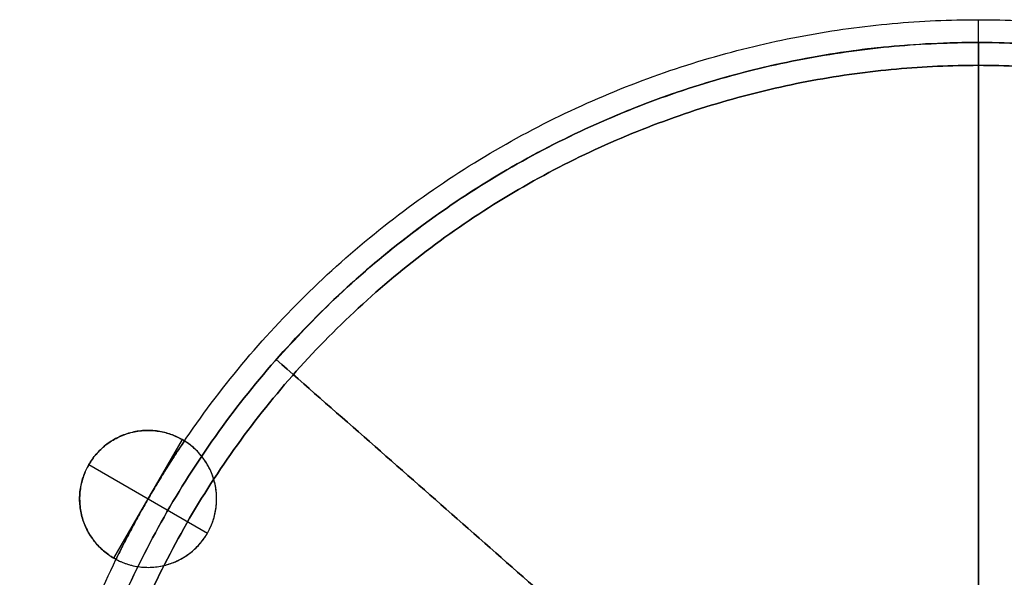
# Model space of a CAD drawing. Header units: millimetres. Extents: x -210 to 210, y -225 to 210.
# Tile 3 of 4: x -210 to 6, y 88 to 210. Entities that reach past the tile are written whole.
import ezdxf

# ---------------------------------------------------------------- set-up
doc = ezdxf.new("R2010")
doc.units = ezdxf.units.MM
doc.header["$MEASUREMENT"] = 0
doc.layers.add('Arc coffee table small', color=7, linetype='Continuous', true_color=0x6e9a42)

msp = doc.modelspace()

# ---------------------------------------------------------------- linework, layer by layer
at = {"layer": 'Arc coffee table small'}
for p, q in [((0, -210, 313.75), (0, 210, 313.75)), ((0, 200, 448.75), (0, 210, 448.75)), ((0, 200, 433.75), (0, 205, 433.75)), ((0, 200, 443.75), (0, 205, 443.75)), ((0, -200, 323.75), (0, 200, 323.75)), ((-189.37, 92.01, 381.25), (-174.37, 117.99, 381.25)), ((-189.37, 92.01, -1.25), (-174.37, 117.99, -1.25)), ((-194.86, 112.5, 381.25), (-181.87, 105, 381.25)), ((-194.86, 112.5, -1.25), (-168.87, 97.5, -1.25))]:
    msp.add_line(p, q, dxfattribs=at)
for points, weights, knots in [([(210, 0, 313.75), (210, 210, 313.75), (0, 210, 313.75), (-210, 210, 313.75), (-210, 0, 313.75), (-210, -210, 313.75), (0, -210, 313.75), (210, -210, 313.75), (210, 0, 313.75)], [1, 0.707106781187, 1, 0.707106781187, 1, 0.707106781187, 1, 0.707106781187, 1], [0, 0, 0, 329.867229, 329.867229, 659.734457, 659.734457, 989.601686, 989.601686, 1319.468915, 1319.468915, 1319.468915]), ([(210, 0, 448.75), (210, 210, 448.75), (0, 210, 448.75), (-210, 210, 448.75), (-210, 0, 448.75), (-210, -210, 448.75), (0, -210, 448.75), (210, -210, 448.75), (210, 0, 448.75)], [1, 0.707106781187, 1, 0.707106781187, 1, 0.707106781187, 1, 0.707106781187, 1], [0, 0, 0, 329.867229, 329.867229, 659.734457, 659.734457, 989.601686, 989.601686, 1319.468915, 1319.468915, 1319.468915]), ([(210, 0, 381.25), (210, 210, 381.25), (0, 210, 381.25), (-210, 210, 381.25), (-210, 0, 381.25), (-210, -210, 381.25), (0, -210, 381.25), (210, -210, 381.25), (210, 0, 381.25)], [1, 0.707106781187, 1, 0.707106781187, 1, 0.707106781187, 1, 0.707106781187, 1], [0, 0, 0, 329.867229, 329.867229, 659.734457, 659.734457, 989.601686, 989.601686, 1319.468915, 1319.468915, 1319.468915]), ([(205, 0, 433.75), (205, 205, 433.75), (0, 205, 433.75), (-205, 205, 433.75), (-205, 0, 433.75), (-205, -205, 433.75), (0, -205, 433.75), (205, -205, 433.75), (205, 0, 433.75)], [1, 0.707106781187, 1, 0.707106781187, 1, 0.707106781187, 1, 0.707106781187, 1], [0, 0, 0, 314.159265, 314.159265, 628.318531, 628.318531, 942.477796, 942.477796, 1256.637061, 1256.637061, 1256.637061]), ([(205, 0, 443.75), (205, 205, 443.75), (0, 205, 443.75), (-205, 205, 443.75), (-205, 0, 443.75), (-205, -205, 443.75), (0, -205, 443.75), (205, -205, 443.75), (205, 0, 443.75)], [1, 0.707106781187, 1, 0.707106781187, 1, 0.707106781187, 1, 0.707106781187, 1], [0, 0, 0, 314.159265, 314.159265, 628.318531, 628.318531, 942.477796, 942.477796, 1256.637061, 1256.637061, 1256.637061]), ([(205, 0, 438.75), (205, 205, 438.75), (0, 205, 438.75), (-205, 205, 438.75), (-205, 0, 438.75), (-205, -205, 438.75), (0, -205, 438.75), (205, -205, 438.75), (205, 0, 438.75)], [1, 0.707106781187, 1, 0.707106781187, 1, 0.707106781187, 1, 0.707106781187, 1], [0, 0, 0, 314.159265, 314.159265, 628.318531, 628.318531, 942.477796, 942.477796, 1256.637061, 1256.637061, 1256.637061]), ([(0, 205, 418.75), (-205, 205, 418.75), (-205, 0, 418.75), (-205, -205, 418.75), (0, -205, 418.75)], [1, 0.707106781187, 1, 0.707106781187, 1], [314.159265, 314.159265, 314.159265, 628.318531, 628.318531, 942.477796, 942.477796, 942.477796]), ([(0, 205, 428.75), (-205, 205, 428.75), (-205, 0, 428.75), (-205, -205, 428.75), (0, -205, 428.75)], [1, 0.707106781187, 1, 0.707106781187, 1], [314.159265, 314.159265, 314.159265, 628.318531, 628.318531, 942.477796, 942.477796, 942.477796]), ([(200, 0, 323.75), (200, 200, 323.75), (0, 200, 323.75), (-200, 200, 323.75), (-200, 0, 323.75), (-200, -200, 323.75), (0, -200, 323.75), (200, -200, 323.75), (200, 0, 323.75)], [1, 0.707106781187, 1, 0.707106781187, 1, 0.707106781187, 1, 0.707106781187, 1], [0, 0, 0, 329.867229, 329.867229, 659.734457, 659.734457, 989.601686, 989.601686, 1319.468915, 1319.468915, 1319.468915]), ([(200, 0, 327.75), (200, 200, 327.75), (0, 200, 327.75), (-200, 200, 327.75), (-200, 0, 327.75), (-200, -200, 327.75), (0, -200, 327.75), (200, -200, 327.75), (200, 0, 327.75)], [1, 0.707106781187, 1, 0.707106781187, 1, 0.707106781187, 1, 0.707106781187, 1], [0, 0, 0, 329.867229, 329.867229, 659.734457, 659.734457, 989.601686, 989.601686, 1319.468915, 1319.468915, 1319.468915]), ([(200, 0, 323.75), (200, 200, 323.75), (0, 200, 323.75), (-200, 200, 323.75), (-200, 0, 323.75), (-200, -200, 323.75), (0, -200, 323.75), (200, -200, 323.75), (200, 0, 323.75)], [1, 0.707106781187, 1, 0.707106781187, 1, 0.707106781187, 1, 0.707106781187, 1], [0, 0, 0, 329.867229, 329.867229, 659.734457, 659.734457, 989.601686, 989.601686, 1319.468915, 1319.468915, 1319.468915]), ([(200, 0, 448.75), (200, -200, 448.75), (0, -200, 448.75), (-200, -200, 448.75), (-200, 0, 448.75), (-200, 200, 448.75), (0, 200, 448.75), (200, 200, 448.75), (200, 0, 448.75)], [1, 0.707106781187, 1, 0.707106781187, 1, 0.707106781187, 1, 0.707106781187, 1], [-1319.468915, -1319.468915, -1319.468915, -989.601686, -989.601686, -659.734457, -659.734457, -329.867229, -329.867229, 0, 0, 0]), ([(200, 0, 433.75), (200, 200, 433.75), (0, 200, 433.75), (-200, 200, 433.75), (-200, 0, 433.75), (-200, -200, 433.75), (0, -200, 433.75), (200, -200, 433.75), (200, 0, 433.75)], [1, 0.707106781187, 1, 0.707106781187, 1, 0.707106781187, 1, 0.707106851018, 0.999999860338], [0, 0, 0, 329.867248, 329.867248, 659.734497, 659.734497, 989.601745, 989.601745, 1319.468915, 1319.468915, 1319.468915]), ([(200, 0, 443.75), (200, 200, 443.75), (0, 200, 443.75), (-200, 200, 443.75), (-200, 0, 443.75), (-200, -200, 443.75), (0, -200, 443.75), (200, -200, 443.75), (200, 0, 443.75)], [1, 0.707106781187, 1, 0.707106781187, 1, 0.707106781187, 1, 0.707106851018, 0.999999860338], [0, 0, 0, 329.867248, 329.867248, 659.734497, 659.734497, 989.601745, 989.601745, 1319.468915, 1319.468915, 1319.468915]), ([(200, 0, 404.78), (200, 200, 404.78), (0, 200, 404.78), (-200, 200, 404.78), (-200, 0, 404.78), (-200, -200, 404.78), (0, -200, 404.78), (200, -200, 404.78), (200, 0, 404.78)], [1, 0.707106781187, 1, 0.707106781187, 1, 0.707106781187, 1, 0.707106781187, 1], [0, 0, 0, 329.867229, 329.867229, 659.734457, 659.734457, 989.601686, 989.601686, 1319.468915, 1319.468915, 1319.468915]), ([(-189.37, 92.01, 381.25), (-202.36, 99.51, 381.25), (-194.86, 112.5, 381.25), (-187.36, 125.49, 381.25), (-174.37, 117.99, 381.25), (-174.13, 117.86, 381.25), (-173.91, 117.71, 381.25)], [1, 0.707106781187, 1, 0.707106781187, 1, 0.992655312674, 0.98567898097], [-94.24778, -94.24778, -94.24778, -70.685835, -70.685835, -47.12389, -47.12389, -46.533043, -46.533043, -46.533043]), ([(-189.37, 92.01, -1.25), (-202.36, 99.51, -1.25), (-194.86, 112.5, -1.25), (-187.36, 125.49, -1.25), (-174.37, 117.99, -1.25), (-161.37, 110.49, -1.25), (-168.87, 97.5, -1.25), (-176.37, 84.51, -1.25), (-189.37, 92.01, -1.25)], [1, 0.707106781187, 1, 0.707106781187, 1, 0.707106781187, 1, 0.707106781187, 1], [-94.24778, -94.24778, -94.24778, -70.685835, -70.685835, -47.12389, -47.12389, -23.561945, -23.561945, 0, 0, 0]), ([(-189.37, 92.01, 190), (-202.36, 99.51, 190), (-194.86, 112.5, 190), (-187.36, 125.49, 190), (-174.37, 117.99, 190), (-161.37, 110.49, 190), (-168.87, 97.5, 190), (-176.37, 84.51, 190), (-189.37, 92.01, 190)], [1, 0.707106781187, 1, 0.707106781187, 1, 0.707106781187, 1, 0.707106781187, 1], [-94.24778, -94.24778, -94.24778, -70.685835, -70.685835, -47.12389, -47.12389, -23.561945, -23.561945, 0, 0, 0]), ([(-188.9, 91.75, 313.75), (-176.11, 84.97, 313.75), (-168.87, 97.5, 313.75), (-161.64, 110.03, 313.75), (-173.91, 117.71, 313.75)], [0.985678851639, 0.714451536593, 1, 0.714451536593, 0.985678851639], [0.590847, 0.590847, 0.590847, 23.561945, 23.561945, 46.533043, 46.533043, 46.533043])]:
    msp.add_rational_spline(points, weights, degree=2, knots=knots, dxfattribs=at)
for points in [[(0, 210, 313.75), (0, 210, 381.25), (0, 210, 448.75)], [(0, 205, 433.75), (0, 205, 438.75), (0, 205, 443.75)], [(0, -205, 418.75), (0, 0, 418.75), (0, 205, 418.75)], [(0, 205, 428.75), (0, 0, 428.75), (0, -205, 428.75)], [(0, 205, 418.75), (0, 205, 423.75), (0, 205, 428.75)], [(0, 200, 443.75), (0, 200, 446.25), (0, 200, 448.75)], [(0, 200, 323.75), (0, 200, 378.75), (0, 200, 433.75)], [(153.8, -135.54, 433.75), (0, 0, 433.75), (-153.8, 135.54, 433.75)], [(-153.8, 135.54, 443.75), (0, 0, 443.75), (153.8, -135.54, 443.75)], [(-153.8, 135.54, 433.75), (-153.8, 135.54, 438.75), (-153.8, 135.54, 443.75)], [(-174.37, 117.99, 381.25), (-174.37, 117.99, 190), (-174.37, 117.99, -1.25)], [(-173.91, 117.71, 381.25), (-173.91, 117.71, 347.5), (-173.91, 117.71, 313.75)], [(-194.86, 112.5, 381.25), (-194.86, 112.5, 190), (-194.86, 112.5, -1.25)], [(-168.87, 97.5, 313.75), (-168.87, 97.5, 156.25), (-168.87, 97.5, -1.25)], [(-189.37, 92.01, 381.25), (-189.37, 92.01, 190), (-189.37, 92.01, -1.25)], [(-188.9, 91.75, 313.75), (-188.9, 91.75, 347.5), (-188.9, 91.75, 381.25)]]:
    msp.add_open_spline(points, degree=2, dxfattribs=at)
for points, weights in [([(135.54, 153.8, 433.75), (-18.27, 289.34, 433.75), (-153.8, 135.54, 433.75)], [1, 0.707106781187, 1]), ([(135.54, 153.8, 443.75), (-18.27, 289.34, 443.75), (-153.8, 135.54, 443.75)], [1, 0.707106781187, 1]), ([(-173.91, 117.71, 381.25), (-182.33, 105.27, 381.25), (-188.9, 91.75, 381.25)], [0.861332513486, 0.867257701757, 0.877695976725]), ([(-173.91, 117.71, 313.75), (-182.33, 105.27, 313.75), (-188.9, 91.75, 313.75)], [0.861332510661, 0.867257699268, 0.877695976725]), ([(-188.9, 91.75, 381.25), (-189.13, 91.88, 381.25), (-189.37, 92.01, 381.25)], [0.98567898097, 0.992655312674, 1])]:
    msp.add_rational_spline(points, weights, degree=2, dxfattribs=at)

doc.saveas('drawing.dxf')
